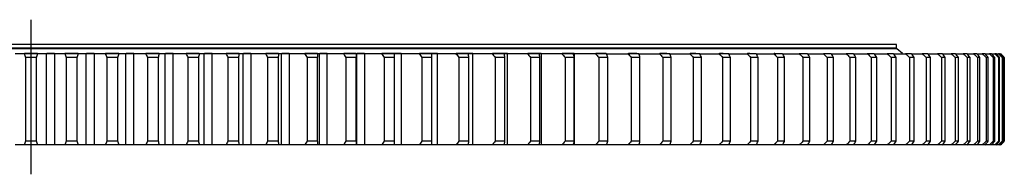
# Model space of a CAD drawing. Header units: millimetres. Extents: x 87 to 10836, y 6003 to 14592.
# Tile 5 of 16: x 2983 to 4064, y 10241 to 10410. Entities that reach past the tile are written whole.
import ezdxf

# ---------------------------------------------------------------- set-up
doc = ezdxf.new("R2010")
doc.units = ezdxf.units.MM
doc.header["$LTSCALE"] = 50

msp = doc.modelspace()

# ---------------------------------------------------------------- linework, layer by layer
at = {"lineweight": 25}
msp.add_line((2994.9, 10410.3), (2994.9, 10240.9), dxfattribs=at)
at = {"color": 7, "linetype": 'Continuous', "lineweight": 25}
for p, q in [((3946.4, 10378.5), (2043.4, 10378.5)), ((3945.9, 10383), (2043.9, 10383)), ((3945.9, 10379), (2043.9, 10379)), ((3938.9, 10378.5), (3938.9, 10379)), ((3945.9, 10379), (3945.9, 10383)), ((3952.4, 10373.1), (3946.4, 10378.5)), ((3002.6, 10373), (2987.3, 10373)), ((3002.2, 10373.1), (2987.7, 10373.1)), ((2988.8, 10369), (2988.8, 10277)), ((3001, 10369), (2988.8, 10369)), ((3001, 10277), (3001, 10369)), ((3012.1, 10273), (3012.1, 10373)), ((3021.3, 10373), (3012.1, 10373)), ((3020.9, 10373.1), (3012.5, 10373.1)), ((3021.3, 10273), (3021.3, 10373)), ((3047.2, 10373), (3032, 10373)), ((3046.8, 10373.1), (3032.3, 10373.1)), ((3033.6, 10369), (3033.6, 10277)), ((3045.8, 10369), (3033.6, 10369)), ((3045.8, 10277), (3045.8, 10369)), ((3055.7, 10273), (3055.7, 10373)), ((3064.8, 10373), (3055.7, 10373)), ((3064.4, 10373.1), (3056, 10373.1)), ((3064.8, 10273), (3064.8, 10373)), ((3091.7, 10373), (3076.5, 10373)), ((3091.4, 10373.1), (3076.9, 10373.1)), ((3078.4, 10369), (3078.4, 10277)), ((3090.5, 10369), (3078.4, 10369)), ((3090.5, 10277), (3090.5, 10369)), ((3099.1, 10273), (3099.1, 10373)), ((3108.1, 10373), (3099.1, 10373)), ((3107.8, 10373.1), (3099.4, 10373.1)), ((3108.1, 10273), (3108.1, 10373)), ((3136, 10373), (3120.9, 10373)), ((3135.7, 10373.1), (3121.3, 10373.1)), ((3122.9, 10369), (3122.9, 10277)), ((3135, 10369), (3122.9, 10369)), ((3135, 10277), (3135, 10369)), ((3142.3, 10273), (3142.3, 10373)), ((3151.3, 10373), (3142.3, 10373)), ((3151, 10373.1), (3142.6, 10373.1)), ((3151.3, 10273), (3151.3, 10373)), ((3180.2, 10373), (3165.1, 10373)), ((3179.8, 10373.1), (3165.5, 10373.1)), ((3167.3, 10369), (3167.3, 10277)), ((3179.3, 10369), (3167.3, 10369)), ((3179.3, 10277), (3179.3, 10369)), ((3185.3, 10273), (3185.3, 10373)), ((3194.2, 10373), (3185.3, 10373)), ((3193.9, 10373.1), (3185.6, 10373.1)), ((3194.2, 10273), (3194.2, 10373)), ((3223.9, 10373), (3209, 10373)), ((3223.6, 10373.1), (3209.4, 10373.1)), ((3211.4, 10369), (3211.4, 10277)), ((3223.3, 10369), (3211.4, 10369)), ((3223.3, 10277), (3223.3, 10369)), ((3227.9, 10273), (3227.9, 10373)), ((3236.8, 10373), (3227.9, 10373)), ((3236.5, 10373.1), (3228.3, 10373.1)), ((3236.8, 10273), (3236.8, 10373)), ((3267.3, 10373), (3252.6, 10373)), ((3267, 10373.1), (3252.9, 10373.1)), ((3255, 10369), (3255, 10277)), ((3266.8, 10369), (3255, 10369)), ((3266.8, 10277), (3266.8, 10369)), ((3270.1, 10273), (3270.1, 10373)), ((3278.9, 10373), (3270.1, 10373)), ((3278.6, 10373.1), (3270.5, 10373.1)), ((3278.9, 10273), (3278.9, 10373)), ((3310.2, 10373), (3295.6, 10373)), ((3309.9, 10373.1), (3296, 10373.1)), ((3298.3, 10369), (3298.3, 10277)), ((3309.9, 10369), (3298.3, 10369)), ((3309.9, 10277), (3309.9, 10369)), ((3311.9, 10273), (3311.9, 10373)), ((3320.5, 10373), (3311.9, 10373)), ((3320.2, 10373.1), (3312.2, 10373.1)), ((3320.5, 10273), (3320.5, 10373)), ((3352.6, 10373), (3338.2, 10373)), ((3352.3, 10373.1), (3338.6, 10373.1)), ((3340.9, 10369), (3340.9, 10277)), ((3352.4, 10369), (3340.9, 10369)), ((3352.4, 10277), (3352.4, 10369)), ((3353, 10273), (3353, 10373)), ((3361.6, 10373), (3353, 10373)), ((3361.3, 10373.1), (3353.4, 10373.1)), ((3361.6, 10273), (3361.6, 10373)), ((3394.3, 10373), (3380.1, 10373)), ((3401.7, 10373.1), (3380.5, 10373.1)), ((3383, 10369), (3383, 10277)), ((3394.3, 10369), (3383, 10369)), ((3402, 10373), (3394.3, 10373)), ((3394.3, 10277), (3394.3, 10369)), ((3402, 10273), (3402, 10373)), ((3435.3, 10373), (3421.4, 10373)), ((3441.5, 10373.1), (3421.7, 10373.1)), ((3435.5, 10369), (3424.4, 10369)), ((3424.4, 10369), (3424.4, 10277)), ((3441.7, 10373), (3435.3, 10373)), ((3435.5, 10277), (3435.5, 10369)), ((3441.7, 10273), (3441.7, 10373)), ((3475.5, 10373), (3461.9, 10373)), ((3480.4, 10373.1), (3462.3, 10373.1)), ((3465.1, 10369), (3465.1, 10277)), ((3476, 10369), (3465.1, 10369)), ((3480.6, 10373), (3475.5, 10373)), ((3476, 10277), (3476, 10369)), ((3480.6, 10273), (3480.6, 10373)), ((3515, 10373), (3501.6, 10373)), ((3518.4, 10373.1), (3502, 10373.1)), ((3504.9, 10369), (3504.9, 10277)), ((3515.6, 10369), (3504.9, 10369)), ((3518.7, 10373), (3515, 10373)), ((3515.6, 10277), (3515.6, 10369)), ((3518.7, 10273), (3518.7, 10373)), ((3553.4, 10373), (3540.4, 10373)), ((3555.6, 10373.1), (3540.8, 10373.1)), ((3554.2, 10369), (3543.8, 10369)), ((3543.8, 10369), (3543.8, 10277)), ((3555.8, 10373), (3553.4, 10373)), ((3554.2, 10277), (3554.2, 10369)), ((3555.8, 10273), (3555.8, 10373)), ((3591, 10373), (3578.3, 10373)), ((3591.8, 10373.1), (3578.6, 10373.1)), ((3581.8, 10369), (3581.8, 10277)), ((3591.9, 10369), (3581.8, 10369)), ((3592, 10373), (3591, 10373)), ((3591.9, 10277), (3591.9, 10369)), ((3592, 10273), (3592, 10373)), ((3627.4, 10373), (3615.1, 10373)), ((3626.9, 10373.1), (3615.5, 10373.1)), ((3618.7, 10369), (3618.7, 10277)), ((3628.6, 10369), (3618.7, 10369)), ((3628.6, 10277), (3628.6, 10369)), ((3662.8, 10373), (3650.9, 10373)), ((3660.8, 10373.1), (3651.3, 10373.1)), ((3654.5, 10369), (3654.5, 10277)), ((3664.1, 10369), (3654.5, 10369)), ((3664.1, 10277), (3664.1, 10369)), ((3697, 10373), (3685.4, 10373)), ((3693.7, 10373.1), (3685.8, 10373.1)), ((3689.2, 10369), (3689.2, 10277)), ((3698.4, 10369), (3689.2, 10369)), ((3698.4, 10277), (3698.4, 10369)), ((3729.9, 10373), (3718.8, 10373)), ((3725.4, 10373.1), (3719.3, 10373.1)), ((3722.7, 10369), (3722.7, 10277)), ((3731.6, 10369), (3722.7, 10369)), ((3731.6, 10277), (3731.6, 10369)), ((3761.6, 10373), (3750.9, 10373)), ((3755.6, 10373.1), (3751.4, 10373.1)), ((3754.9, 10369), (3754.9, 10277)), ((3763.4, 10369), (3754.9, 10369)), ((3763.4, 10277), (3763.4, 10369)), ((3791.9, 10373), (3781.7, 10373)), ((3784.7, 10373.1), (3782.1, 10373.1)), ((3793.9, 10369), (3785.7, 10369)), ((3785.7, 10369), (3785.7, 10277)), ((3793.9, 10277), (3793.9, 10369)), ((3820.8, 10373), (3811.1, 10373)), ((3812.3, 10373.1), (3811.6, 10373.1)), ((3815.2, 10369), (3815.2, 10277)), ((3822.9, 10369), (3815.2, 10369)), ((3822.9, 10277), (3822.9, 10369)), ((3848.3, 10373), (3839.1, 10373)), ((3843.2, 10369), (3843.2, 10277)), ((3850.6, 10369), (3843.2, 10369)), ((3850.6, 10277), (3850.6, 10369)), ((3874.3, 10373), (3865.6, 10373)), ((3869.7, 10369), (3869.7, 10277)), ((3876.7, 10369), (3869.7, 10369)), ((3876.7, 10277), (3876.7, 10369)), ((3898.7, 10373), (3890.6, 10373)), ((3894.8, 10369), (3894.8, 10277)), ((3901.3, 10369), (3894.8, 10369)), ((3901.3, 10277), (3901.3, 10369)), ((3921.6, 10373), (3913.9, 10373)), ((3918.2, 10369), (3918.2, 10277)), ((3924.3, 10369), (3918.2, 10369)), ((3924.3, 10277), (3924.3, 10369)), ((3942.8, 10373), (3935.7, 10373)), ((3940, 10369), (3940, 10277)), ((3945.6, 10369), (3940, 10369)), ((3945.6, 10277), (3945.6, 10369)), ((3945.9, 10373), (3945.9, 10373.1)), ((3962.3, 10373), (3955.9, 10373)), ((3960.1, 10369), (3960.1, 10277)), ((3965.3, 10369), (3960.1, 10369)), ((3962.7, 10373), (3974.3, 10373)), ((3965.3, 10277), (3965.3, 10369)), ((3980.2, 10373), (3974.3, 10373)), ((3983.3, 10369), (3978.6, 10369)), ((3978.6, 10369), (3978.6, 10277)), ((3980.6, 10373), (3991, 10373)), ((3983.3, 10277), (3983.3, 10369)), ((3996.3, 10373), (3991, 10373)), ((3995.3, 10369), (3995.3, 10277)), ((3999.6, 10369), (3995.3, 10369)), ((3996.7, 10373), (4006, 10373)), ((3999.6, 10277), (3999.6, 10369)), ((4010.7, 10373), (4006, 10373)), ((4010.3, 10369), (4010.3, 10277)), ((4014.1, 10369), (4010.3, 10369)), ((4011.1, 10373), (4019.2, 10373)), ((4014.1, 10277), (4014.1, 10369)), ((4023.3, 10373), (4019.2, 10373)), ((4023.5, 10369), (4023.5, 10277)), ((4026.8, 10369), (4023.5, 10369)), ((4023.7, 10373), (4030.6, 10373)), ((4026.8, 10277), (4026.8, 10369)), ((4034.1, 10373), (4030.6, 10373)), ((4034.4, 10373), (4040.2, 10373)), ((4034.9, 10369), (4034.9, 10277)), ((4037.7, 10369), (4034.9, 10369)), ((4037.7, 10277), (4037.7, 10369)), ((4043.1, 10373), (4040.2, 10373)), ((4043.4, 10373), (4048, 10373)), ((4044.4, 10369), (4044.4, 10277)), ((4046.7, 10369), (4044.4, 10369)), ((4046.7, 10277), (4046.7, 10369)), ((4050.2, 10373), (4048, 10373)), ((4050.5, 10373), (4053.9, 10373)), ((4052.2, 10369), (4052.2, 10277)), ((4053.9, 10369), (4052.2, 10369)), ((4055.5, 10373), (4053.9, 10373)), ((4053.9, 10277), (4053.9, 10369)), ((4055.8, 10373), (4057.9, 10373)), ((4058.9, 10373), (4057.9, 10373)), ((4058, 10369), (4058, 10277)), ((4059.3, 10369), (4058, 10369)), ((4059.2, 10373), (4060.1, 10373)), ((4059.3, 10277), (4059.3, 10369)), ((4062, 10369), (4062, 10277)), ((4062.8, 10369), (4062, 10369)), ((4062.8, 10277), (4062.8, 10369)), ((4064.2, 10369), (4064.2, 10277)), ((4064.4, 10369), (4064.2, 10369)), ((4064.4, 10277), (4064.4, 10369)), ((3002.6, 10273), (2987.3, 10273)), ((3001, 10277), (2988.8, 10277)), ((3021.3, 10273), (3012.1, 10273)), ((3047.2, 10273), (3032, 10273)), ((3045.8, 10277), (3033.6, 10277)), ((3064.8, 10273), (3055.7, 10273)), ((3091.7, 10273), (3076.5, 10273)), ((3090.5, 10277), (3078.4, 10277)), ((3108.1, 10273), (3099.1, 10273)), ((3136, 10273), (3120.9, 10273)), ((3135, 10277), (3122.9, 10277)), ((3151.3, 10273), (3142.3, 10273)), ((3180.2, 10273), (3165.1, 10273)), ((3179.3, 10277), (3167.3, 10277)), ((3194.2, 10273), (3185.3, 10273)), ((3223.9, 10273), (3209, 10273)), ((3223.3, 10277), (3211.4, 10277)), ((3236.8, 10273), (3227.9, 10273)), ((3267.3, 10273), (3252.6, 10273)), ((3266.8, 10277), (3255, 10277)), ((3278.9, 10273), (3270.1, 10273)), ((3310.2, 10273), (3295.6, 10273)), ((3309.9, 10277), (3298.3, 10277)), ((3320.5, 10273), (3311.9, 10273)), ((3352.6, 10273), (3338.2, 10273)), ((3352.4, 10277), (3340.9, 10277)), ((3361.6, 10273), (3353, 10273)), ((3394.3, 10273), (3380.1, 10273)), ((3394.3, 10277), (3383, 10277)), ((3402, 10273), (3394.3, 10273)), ((3435.3, 10273), (3421.4, 10273)), ((3435.5, 10277), (3424.4, 10277)), ((3441.7, 10273), (3435.3, 10273)), ((3475.5, 10273), (3461.9, 10273)), ((3476, 10277), (3465.1, 10277)), ((3480.6, 10273), (3475.5, 10273)), ((3515, 10273), (3501.6, 10273)), ((3515.6, 10277), (3504.9, 10277)), ((3518.7, 10273), (3515, 10273)), ((3553.4, 10273), (3540.4, 10273)), ((3554.2, 10277), (3543.8, 10277)), ((3555.8, 10273), (3553.4, 10273)), ((3591, 10273), (3578.3, 10273)), ((3591.9, 10277), (3581.8, 10277)), ((3592, 10273), (3591, 10273)), ((3627.4, 10273), (3615.1, 10273)), ((3628.6, 10277), (3618.7, 10277)), ((3662.8, 10273), (3650.9, 10273)), ((3664.1, 10277), (3654.5, 10277)), ((3697, 10273), (3685.4, 10273)), ((3698.4, 10277), (3689.2, 10277)), ((3729.9, 10273), (3718.8, 10273)), ((3731.6, 10277), (3722.7, 10277)), ((3761.6, 10273), (3750.9, 10273)), ((3763.4, 10277), (3754.9, 10277)), ((3791.9, 10273), (3781.7, 10273)), ((3793.9, 10277), (3785.7, 10277)), ((3820.8, 10273), (3811.1, 10273)), ((3822.9, 10277), (3815.2, 10277)), ((3848.3, 10273), (3839.1, 10273)), ((3850.6, 10277), (3843.2, 10277)), ((3874.3, 10273), (3865.6, 10273)), ((3876.7, 10277), (3869.7, 10277)), ((3898.7, 10273), (3890.6, 10273)), ((3901.3, 10277), (3894.8, 10277)), ((3913.9, 10273), (3899.1, 10273)), ((3921.6, 10273), (3913.9, 10273)), ((3924.3, 10277), (3918.2, 10277)), ((3935.7, 10273), (3921.9, 10273)), ((3942.8, 10273), (3935.7, 10273)), ((3945.6, 10277), (3940, 10277)), ((3955.9, 10273), (3943.1, 10273)), ((3962.3, 10273), (3955.9, 10273)), ((3965.3, 10277), (3960.1, 10277)), ((3974.3, 10273), (3962.7, 10273)), ((3980.2, 10273), (3974.3, 10273)), ((3983.3, 10277), (3978.6, 10277)), ((3991, 10273), (3980.6, 10273)), ((3996.3, 10273), (3991, 10273)), ((3999.6, 10277), (3995.3, 10277)), ((4006, 10273), (3996.7, 10273)), ((4010.7, 10273), (4006, 10273)), ((4014.1, 10277), (4010.3, 10277)), ((4019.2, 10273), (4011.1, 10273)), ((4023.3, 10273), (4019.2, 10273)), ((4026.8, 10277), (4023.5, 10277)), ((4030.6, 10273), (4023.7, 10273)), ((4034.1, 10273), (4030.6, 10273)), ((4040.2, 10273), (4034.4, 10273)), ((4037.7, 10277), (4034.9, 10277)), ((4043.1, 10273), (4040.2, 10273)), ((4048, 10273), (4043.4, 10273)), ((4046.7, 10277), (4044.4, 10277)), ((4050.2, 10273), (4048, 10273)), ((4053.9, 10273), (4050.5, 10273)), ((4053.9, 10277), (4052.2, 10277)), ((4055.5, 10273), (4053.9, 10273)), ((4057.9, 10273), (4055.8, 10273)), ((4058.9, 10273), (4057.9, 10273)), ((4059.3, 10277), (4058, 10277)), ((4060.1, 10273), (4059.2, 10273)), ((4062.8, 10277), (4062, 10277)), ((4064.4, 10277), (4064.2, 10277))]:
    msp.add_line(p, q, dxfattribs=at)
for points in [[(2987.3, 10373), (2984, 10373), (2980.9, 10373), (2977.7, 10373)], [(2987.3, 10373), (2987.8, 10371.7), (2988.3, 10370.3), (2988.8, 10369)], [(3001, 10369), (3001.5, 10370.3), (3002, 10371.7), (3002.6, 10373)], [(3012.1, 10373), (3009, 10373), (3005.8, 10373), (3002.6, 10373)], [(3032, 10373), (3028.3, 10373), (3024.8, 10373), (3021.3, 10373)], [(3032, 10373), (3032.5, 10371.7), (3033.1, 10370.3), (3033.6, 10369)], [(3045.8, 10369), (3046.3, 10370.3), (3046.7, 10371.7), (3047.2, 10373)], [(3055.7, 10373), (3052.9, 10373), (3050.1, 10373), (3047.2, 10373)], [(3076.5, 10373), (3072.5, 10373), (3068.6, 10373), (3064.8, 10373)], [(3076.5, 10373), (3077.1, 10371.7), (3077.7, 10370.3), (3078.4, 10369)], [(3090.5, 10369), (3090.9, 10370.3), (3091.3, 10371.7), (3091.7, 10373)], [(3099.1, 10373), (3096.7, 10373), (3094.2, 10373), (3091.7, 10373)], [(3120.9, 10373), (3116.6, 10373), (3112.3, 10373), (3108.1, 10373)], [(3120.9, 10373), (3121.6, 10371.7), (3122.3, 10370.3), (3122.9, 10369)], [(3135, 10369), (3135.4, 10370.3), (3135.7, 10371.7), (3136, 10373)], [(3142.3, 10373), (3140.3, 10373), (3138.2, 10373), (3136, 10373)], [(3165.1, 10373), (3160.5, 10373), (3155.9, 10373), (3151.3, 10373)], [(3165.1, 10373), (3165.9, 10371.7), (3166.6, 10370.3), (3167.3, 10369)], [(3179.3, 10369), (3179.6, 10370.3), (3179.9, 10371.7), (3180.2, 10373)], [(3185.3, 10373), (3183.6, 10373), (3181.9, 10373), (3180.2, 10373)], [(3209, 10373), (3204, 10373), (3199.1, 10373), (3194.2, 10373)], [(3209, 10373), (3209.8, 10371.7), (3210.6, 10370.3), (3211.4, 10369)], [(3223.3, 10369), (3223.5, 10370.3), (3223.7, 10371.7), (3223.9, 10373)], [(3227.9, 10373), (3226.7, 10373), (3225.3, 10373), (3223.9, 10373)], [(3252.6, 10373), (3247.2, 10373), (3242, 10373), (3236.8, 10373)], [(3252.6, 10373), (3253.4, 10371.7), (3254.2, 10370.3), (3255, 10369)], [(3266.8, 10369), (3267, 10370.3), (3267.2, 10371.7), (3267.3, 10373)], [(3270.1, 10373), (3269.3, 10373), (3268.3, 10373), (3267.3, 10373)], [(3295.6, 10373), (3290, 10373), (3284.4, 10373), (3278.9, 10373)], [(3295.6, 10373), (3296.5, 10371.7), (3297.4, 10370.3), (3298.3, 10369)], [(3309.9, 10369), (3310, 10370.3), (3310.1, 10371.7), (3310.2, 10373)], [(3311.9, 10373), (3311.4, 10373), (3310.8, 10373), (3310.2, 10373)], [(3338.2, 10373), (3332.2, 10373), (3326.4, 10373), (3320.5, 10373)], [(3338.2, 10373), (3339.1, 10371.7), (3340, 10370.3), (3340.9, 10369)], [(3352.4, 10369), (3352.5, 10370.3), (3352.5, 10371.7), (3352.6, 10373)], [(3353, 10373), (3353, 10373), (3352.8, 10373), (3352.6, 10373)], [(3380.1, 10373), (3373.9, 10373), (3367.7, 10373), (3361.6, 10373)], [(3380.1, 10373), (3381.1, 10371.7), (3382, 10370.3), (3383, 10369)], [(3394.3, 10369), (3394.3, 10370.3), (3394.3, 10371.7), (3394.3, 10373)], [(3421.4, 10373), (3414.9, 10373), (3408.4, 10373), (3402, 10373)], [(3421.4, 10373), (3422.4, 10371.7), (3423.4, 10370.3), (3424.4, 10369)], [(3435.5, 10369), (3435.5, 10370.3), (3435.4, 10371.7), (3435.3, 10373)], [(3461.9, 10373), (3455.1, 10373), (3448.4, 10373), (3441.7, 10373)], [(3461.9, 10373), (3463, 10371.7), (3464, 10370.3), (3465.1, 10369)], [(3476, 10369), (3475.8, 10370.3), (3475.7, 10371.7), (3475.5, 10373)], [(3501.6, 10373), (3494.6, 10373), (3487.6, 10373), (3480.6, 10373)], [(3501.6, 10373), (3502.7, 10371.7), (3503.8, 10370.3), (3504.9, 10369)], [(3515.6, 10369), (3515.4, 10370.3), (3515.2, 10371.7), (3515, 10373)], [(3540.4, 10373), (3533.1, 10373), (3525.9, 10373), (3518.7, 10373)], [(3540.4, 10373), (3541.5, 10371.7), (3542.7, 10370.3), (3543.8, 10369)], [(3554.2, 10369), (3554, 10370.3), (3553.7, 10371.7), (3553.4, 10373)], [(3578.3, 10373), (3570.7, 10373), (3563.3, 10373), (3555.8, 10373)], [(3578.3, 10373), (3579.4, 10371.7), (3580.6, 10370.3), (3581.8, 10369)], [(3591.9, 10369), (3591.6, 10370.3), (3591.3, 10371.7), (3591, 10373)], [(3615.1, 10373), (3607.4, 10373), (3599.7, 10373), (3592, 10373)], [(3615.1, 10373), (3616.3, 10371.7), (3617.5, 10370.3), (3618.7, 10369)], [(3628.6, 10369), (3628.2, 10370.3), (3627.8, 10371.7), (3627.4, 10373)], [(3650.9, 10373), (3652.1, 10371.7), (3653.3, 10370.3), (3654.5, 10369)], [(3664.1, 10369), (3663.7, 10370.3), (3663.2, 10371.7), (3662.8, 10373)], [(3685.4, 10373), (3686.7, 10371.7), (3688, 10370.3), (3689.2, 10369)], [(3698.4, 10369), (3698, 10370.3), (3697.5, 10371.7), (3697, 10373)], [(3718.8, 10373), (3720.1, 10371.7), (3721.4, 10370.3), (3722.7, 10369)], [(3731.6, 10369), (3731, 10370.3), (3730.5, 10371.7), (3729.9, 10373)], [(3750.9, 10373), (3752.2, 10371.7), (3753.6, 10370.3), (3754.9, 10369)], [(3763.4, 10369), (3762.8, 10370.3), (3762.2, 10371.7), (3761.6, 10373)], [(3781.7, 10373), (3783.1, 10371.7), (3784.4, 10370.3), (3785.7, 10369)], [(3793.9, 10369), (3793.2, 10370.3), (3792.6, 10371.7), (3791.9, 10373)], [(3811.1, 10373), (3812.5, 10371.7), (3813.8, 10370.3), (3815.2, 10369)], [(3822.9, 10369), (3822.2, 10370.3), (3821.5, 10371.7), (3820.8, 10373)], [(3839.1, 10373), (3840.5, 10371.7), (3841.8, 10370.3), (3843.2, 10369)], [(3850.6, 10369), (3849.8, 10370.3), (3849.1, 10371.7), (3848.3, 10373)], [(3865.6, 10373), (3867, 10371.7), (3868.4, 10370.3), (3869.7, 10369)], [(3876.7, 10369), (3875.9, 10370.3), (3875.1, 10371.7), (3874.3, 10373)], [(3890.6, 10373), (3892, 10371.7), (3893.4, 10370.3), (3894.8, 10369)], [(3901.3, 10369), (3900.4, 10370.3), (3899.6, 10371.7), (3898.7, 10373)], [(3913.9, 10373), (3915.4, 10371.7), (3916.8, 10370.3), (3918.2, 10369)], [(3924.3, 10369), (3923.4, 10370.3), (3922.5, 10371.7), (3921.6, 10373)], [(3935.7, 10373), (3937.1, 10371.7), (3938.6, 10370.3), (3940, 10369)], [(3945.6, 10369), (3944.7, 10370.3), (3943.7, 10371.7), (3942.8, 10373)], [(3955.9, 10373), (3957.3, 10371.7), (3958.7, 10370.3), (3960.1, 10369)], [(3965.3, 10369), (3964.3, 10370.3), (3963.3, 10371.7), (3962.3, 10373)], [(3974.3, 10373), (3975.7, 10371.7), (3977.2, 10370.3), (3978.6, 10369)], [(3983.3, 10369), (3982.3, 10370.3), (3981.2, 10371.7), (3980.2, 10373)], [(3991, 10373), (3992.5, 10371.7), (3993.9, 10370.3), (3995.3, 10369)], [(3999.6, 10369), (3998.5, 10370.3), (3997.4, 10371.7), (3996.3, 10373)], [(4006, 10373), (4007.4, 10371.7), (4008.9, 10370.3), (4010.3, 10369)], [(4014.1, 10369), (4012.9, 10370.3), (4011.8, 10371.7), (4010.7, 10373)], [(4019.2, 10373), (4020.6, 10371.7), (4022.1, 10370.3), (4023.5, 10369)], [(4026.8, 10369), (4025.6, 10370.3), (4024.5, 10371.7), (4023.3, 10373)], [(4030.6, 10373), (4032, 10371.7), (4033.5, 10370.3), (4034.9, 10369)], [(4037.7, 10369), (4036.5, 10370.3), (4035.3, 10371.7), (4034.1, 10373)], [(4040.2, 10373), (4041.6, 10371.7), (4043, 10370.3), (4044.4, 10369)], [(4046.7, 10369), (4045.5, 10370.3), (4044.3, 10371.7), (4043.1, 10373)], [(4048, 10373), (4049.4, 10371.7), (4050.8, 10370.3), (4052.2, 10369)], [(4053.9, 10369), (4052.7, 10370.3), (4051.4, 10371.7), (4050.2, 10373)], [(4053.9, 10373), (4055.3, 10371.7), (4056.6, 10370.3), (4058, 10369)], [(4059.3, 10369), (4058, 10370.3), (4056.7, 10371.7), (4055.5, 10373)], [(4057.9, 10373), (4059.3, 10371.7), (4060.7, 10370.3), (4062, 10369)], [(4062.8, 10369), (4061.5, 10370.3), (4060.2, 10371.7), (4058.9, 10373)], [(4060.1, 10373), (4061.5, 10371.7), (4062.8, 10370.3), (4064.2, 10369)], [(4064.4, 10369), (4063.1, 10370.3), (4061.8, 10371.7), (4060.4, 10373)], [(2987.3, 10273), (2984, 10273), (2980.9, 10273), (2977.7, 10273)], [(2988.8, 10277), (2988.3, 10275.7), (2987.8, 10274.3), (2987.3, 10273)], [(3002.6, 10273), (3002, 10274.3), (3001.5, 10275.7), (3001, 10277)], [(3012.1, 10273), (3009, 10273), (3005.8, 10273), (3002.6, 10273)], [(3032, 10273), (3028.3, 10273), (3024.8, 10273), (3021.3, 10273)], [(3033.6, 10277), (3033.1, 10275.7), (3032.5, 10274.3), (3032, 10273)], [(3047.2, 10273), (3046.7, 10274.3), (3046.3, 10275.7), (3045.8, 10277)], [(3055.7, 10273), (3052.9, 10273), (3050.1, 10273), (3047.2, 10273)], [(3076.5, 10273), (3072.5, 10273), (3068.6, 10273), (3064.8, 10273)], [(3078.4, 10277), (3077.7, 10275.7), (3077.1, 10274.3), (3076.5, 10273)], [(3091.7, 10273), (3091.3, 10274.3), (3090.9, 10275.7), (3090.5, 10277)], [(3099.1, 10273), (3096.7, 10273), (3094.2, 10273), (3091.7, 10273)], [(3120.9, 10273), (3116.6, 10273), (3112.3, 10273), (3108.1, 10273)], [(3122.9, 10277), (3122.3, 10275.7), (3121.6, 10274.3), (3120.9, 10273)], [(3136, 10273), (3135.7, 10274.3), (3135.4, 10275.7), (3135, 10277)], [(3142.3, 10273), (3140.3, 10273), (3138.2, 10273), (3136, 10273)], [(3165.1, 10273), (3160.5, 10273), (3155.9, 10273), (3151.3, 10273)], [(3167.3, 10277), (3166.6, 10275.7), (3165.9, 10274.3), (3165.1, 10273)], [(3180.2, 10273), (3179.9, 10274.3), (3179.6, 10275.7), (3179.3, 10277)], [(3185.3, 10273), (3183.6, 10273), (3181.9, 10273), (3180.2, 10273)], [(3209, 10273), (3204, 10273), (3199.1, 10273), (3194.2, 10273)], [(3211.4, 10277), (3210.6, 10275.7), (3209.8, 10274.3), (3209, 10273)], [(3223.9, 10273), (3223.7, 10274.3), (3223.5, 10275.7), (3223.3, 10277)], [(3227.9, 10273), (3226.7, 10273), (3225.3, 10273), (3223.9, 10273)], [(3252.6, 10273), (3247.2, 10273), (3242, 10273), (3236.8, 10273)], [(3255, 10277), (3254.2, 10275.7), (3253.4, 10274.3), (3252.6, 10273)], [(3267.3, 10273), (3267.2, 10274.3), (3267, 10275.7), (3266.8, 10277)], [(3270.1, 10273), (3269.3, 10273), (3268.3, 10273), (3267.3, 10273)], [(3295.6, 10273), (3290, 10273), (3284.4, 10273), (3278.9, 10273)], [(3298.3, 10277), (3297.4, 10275.7), (3296.5, 10274.3), (3295.6, 10273)], [(3310.2, 10273), (3310.1, 10274.3), (3310, 10275.7), (3309.9, 10277)], [(3311.9, 10273), (3311.4, 10273), (3310.8, 10273), (3310.2, 10273)], [(3338.2, 10273), (3332.2, 10273), (3326.4, 10273), (3320.5, 10273)], [(3340.9, 10277), (3340, 10275.7), (3339.1, 10274.3), (3338.2, 10273)], [(3352.6, 10273), (3352.5, 10274.3), (3352.5, 10275.7), (3352.4, 10277)], [(3353, 10273), (3353, 10273), (3352.8, 10273), (3352.6, 10273)], [(3380.1, 10273), (3373.9, 10273), (3367.7, 10273), (3361.6, 10273)], [(3383, 10277), (3382, 10275.7), (3381.1, 10274.3), (3380.1, 10273)], [(3394.3, 10273), (3394.3, 10274.3), (3394.3, 10275.7), (3394.3, 10277)], [(3421.4, 10273), (3414.9, 10273), (3408.4, 10273), (3402, 10273)], [(3424.4, 10277), (3423.4, 10275.7), (3422.4, 10274.3), (3421.4, 10273)], [(3435.3, 10273), (3435.4, 10274.3), (3435.5, 10275.7), (3435.5, 10277)], [(3461.9, 10273), (3455.1, 10273), (3448.4, 10273), (3441.7, 10273)], [(3465.1, 10277), (3464, 10275.7), (3463, 10274.3), (3461.9, 10273)], [(3475.5, 10273), (3475.7, 10274.3), (3475.8, 10275.7), (3476, 10277)], [(3501.6, 10273), (3494.6, 10273), (3487.6, 10273), (3480.6, 10273)], [(3504.9, 10277), (3503.8, 10275.7), (3502.7, 10274.3), (3501.6, 10273)], [(3515, 10273), (3515.2, 10274.3), (3515.4, 10275.7), (3515.6, 10277)], [(3540.4, 10273), (3533.1, 10273), (3525.9, 10273), (3518.7, 10273)], [(3543.8, 10277), (3542.7, 10275.7), (3541.5, 10274.3), (3540.4, 10273)], [(3553.4, 10273), (3553.7, 10274.3), (3554, 10275.7), (3554.2, 10277)], [(3578.3, 10273), (3570.7, 10273), (3563.3, 10273), (3555.8, 10273)], [(3581.8, 10277), (3580.6, 10275.7), (3579.4, 10274.3), (3578.3, 10273)], [(3591, 10273), (3591.3, 10274.3), (3591.6, 10275.7), (3591.9, 10277)], [(3615.1, 10273), (3607.4, 10273), (3599.7, 10273), (3592, 10273)], [(3618.7, 10277), (3617.5, 10275.7), (3616.3, 10274.3), (3615.1, 10273)], [(3627.4, 10273), (3627.8, 10274.3), (3628.2, 10275.7), (3628.6, 10277)], [(3654.5, 10277), (3653.3, 10275.7), (3652.1, 10274.3), (3650.9, 10273)], [(3662.8, 10273), (3663.2, 10274.3), (3663.7, 10275.7), (3664.1, 10277)], [(3689.2, 10277), (3688, 10275.7), (3686.7, 10274.3), (3685.4, 10273)], [(3697, 10273), (3697.5, 10274.3), (3698, 10275.7), (3698.4, 10277)], [(3722.7, 10277), (3721.4, 10275.7), (3720.1, 10274.3), (3718.8, 10273)], [(3729.9, 10273), (3730.5, 10274.3), (3731, 10275.7), (3731.6, 10277)], [(3754.9, 10277), (3753.6, 10275.7), (3752.2, 10274.3), (3750.9, 10273)], [(3761.6, 10273), (3762.2, 10274.3), (3762.8, 10275.7), (3763.4, 10277)], [(3785.7, 10277), (3784.4, 10275.7), (3783.1, 10274.3), (3781.7, 10273)], [(3791.9, 10273), (3792.6, 10274.3), (3793.2, 10275.7), (3793.9, 10277)], [(3815.2, 10277), (3813.8, 10275.7), (3812.5, 10274.3), (3811.1, 10273)], [(3820.8, 10273), (3821.5, 10274.3), (3822.2, 10275.7), (3822.9, 10277)], [(3843.2, 10277), (3841.8, 10275.7), (3840.5, 10274.3), (3839.1, 10273)], [(3848.3, 10273), (3849.1, 10274.3), (3849.8, 10275.7), (3850.6, 10277)], [(3869.7, 10277), (3868.4, 10275.7), (3867, 10274.3), (3865.6, 10273)], [(3874.3, 10273), (3875.1, 10274.3), (3875.9, 10275.7), (3876.7, 10277)], [(3894.8, 10277), (3893.4, 10275.7), (3892, 10274.3), (3890.6, 10273)], [(3898.7, 10273), (3899.6, 10274.3), (3900.4, 10275.7), (3901.3, 10277)], [(3918.2, 10277), (3916.8, 10275.7), (3915.4, 10274.3), (3913.9, 10273)], [(3921.6, 10273), (3922.5, 10274.3), (3923.4, 10275.7), (3924.3, 10277)], [(3940, 10277), (3938.6, 10275.7), (3937.1, 10274.3), (3935.7, 10273)], [(3942.8, 10273), (3943.7, 10274.3), (3944.7, 10275.7), (3945.6, 10277)], [(3960.1, 10277), (3958.7, 10275.7), (3957.3, 10274.3), (3955.9, 10273)], [(3962.3, 10273), (3963.3, 10274.3), (3964.3, 10275.7), (3965.3, 10277)], [(3978.6, 10277), (3977.2, 10275.7), (3975.7, 10274.3), (3974.3, 10273)], [(3980.2, 10273), (3981.2, 10274.3), (3982.3, 10275.7), (3983.3, 10277)], [(3995.3, 10277), (3993.9, 10275.7), (3992.5, 10274.3), (3991, 10273)], [(3996.3, 10273), (3997.4, 10274.3), (3998.5, 10275.7), (3999.6, 10277)], [(4010.3, 10277), (4008.9, 10275.7), (4007.4, 10274.3), (4006, 10273)], [(4010.7, 10273), (4011.8, 10274.3), (4012.9, 10275.7), (4014.1, 10277)], [(4023.5, 10277), (4022.1, 10275.7), (4020.6, 10274.3), (4019.2, 10273)], [(4023.3, 10273), (4024.5, 10274.3), (4025.6, 10275.7), (4026.8, 10277)], [(4034.9, 10277), (4033.5, 10275.7), (4032, 10274.3), (4030.6, 10273)], [(4034.1, 10273), (4035.3, 10274.3), (4036.5, 10275.7), (4037.7, 10277)], [(4044.4, 10277), (4043, 10275.7), (4041.6, 10274.3), (4040.2, 10273)], [(4043.1, 10273), (4044.3, 10274.3), (4045.5, 10275.7), (4046.7, 10277)], [(4052.2, 10277), (4050.8, 10275.7), (4049.4, 10274.3), (4048, 10273)], [(4050.2, 10273), (4051.4, 10274.3), (4052.7, 10275.7), (4053.9, 10277)], [(4058, 10277), (4056.6, 10275.7), (4055.3, 10274.3), (4053.9, 10273)], [(4055.5, 10273), (4056.7, 10274.3), (4058, 10275.7), (4059.3, 10277)], [(4062, 10277), (4060.7, 10275.7), (4059.3, 10274.3), (4057.9, 10273)], [(4058.9, 10273), (4060.2, 10274.3), (4061.5, 10275.7), (4062.8, 10277)], [(4064.2, 10277), (4062.8, 10275.7), (4061.5, 10274.3), (4060.1, 10273)], [(4060.4, 10273), (4061.8, 10274.3), (4063.1, 10275.7), (4064.4, 10277)]]:
    msp.add_open_spline(points, degree=3, dxfattribs=at)
for points, knots in [([(3627.4, 10373), (3631.7, 10373), (3639.5, 10373), (3647.4, 10373), (3650.9, 10373)], [0, 0, 0, 0, 0.5542568, 1, 1, 1, 1]), ([(3663.1, 10373), (3667, 10373), (3674.4, 10373), (3681.9, 10373), (3685.4, 10373)], [0, 0, 0, 0, 0.520339, 1, 1, 1, 1]), ([(3697.3, 10373), (3700.8, 10373), (3708, 10373), (3715.2, 10373), (3718.8, 10373)], [0, 0, 0, 0, 0.491209, 1, 1, 1, 1]), ([(3730.3, 10373), (3733.4, 10373), (3740.3, 10373), (3747.2, 10373), (3750.9, 10373)], [0, 0, 0, 0, 0.459747, 1, 1, 1, 1]), ([(3761.9, 10373), (3764.7, 10373), (3771.3, 10373), (3777.9, 10373), (3781.7, 10373)], [0, 0, 0, 0, 0.425536, 1, 1, 1, 1]), ([(3792.3, 10373), (3794.7, 10373), (3801, 10373), (3807.3, 10373), (3811.1, 10373)], [0, 0, 0, 0, 0.388059, 1, 1, 1, 1]), ([(3821.2, 10373), (3823.2, 10373), (3829.2, 10373), (3835.2, 10373), (3839.1, 10373)], [0, 0, 0, 0, 0.346672, 1, 1, 1, 1]), ([(3848.7, 10373), (3850.3, 10373), (3856, 10373), (3861.6, 10373), (3865.6, 10373)], [0, 0, 0, 0, 0.300559, 1, 1, 1, 1]), ([(3874.6, 10373), (3875.9, 10373), (3881.2, 10373), (3886.6, 10373), (3890.6, 10373)], [0, 0, 0, 0, 0.248666, 1, 1, 1, 1]), ([(3899.1, 10373), (3900, 10373), (3905, 10373), (3909.9, 10373), (3913.9, 10373)], [0, 0, 0, 0, 0.1896115, 1, 1, 1, 1]), ([(3921.9, 10373), (3922.5, 10373), (3927.1, 10373), (3931.7, 10373), (3935.7, 10373)], [0, 0, 0, 0, 0.121547, 1, 1, 1, 1]), ([(3943.1, 10373), (3943.3, 10373), (3947.5, 10373), (3951.8, 10373), (3955.9, 10373)], [0, 0, 0, 0, 0.041936, 1, 1, 1, 1]), ([(3650.9, 10273), (3646.4, 10273), (3638.6, 10273), (3630.8, 10273), (3627.4, 10273)], [0, 0, 0, 0, 0.567307, 1, 1, 1, 1]), ([(3685.4, 10273), (3680.9, 10273), (3673.4, 10273), (3666, 10273), (3663.1, 10273)], [0, 0, 0, 0, 0.610503, 1, 1, 1, 1]), ([(3718.8, 10273), (3714.2, 10273), (3707, 10273), (3699.8, 10273), (3697.3, 10273)], [0, 0, 0, 0, 0.647599, 1, 1, 1, 1]), ([(3750.9, 10273), (3746.2, 10273), (3739.3, 10273), (3732.4, 10273), (3730.3, 10273)], [0, 0, 0, 0, 0.687662, 1, 1, 1, 1]), ([(3781.7, 10273), (3776.9, 10273), (3770.3, 10273), (3763.7, 10273), (3761.9, 10273)], [0, 0, 0, 0, 0.731224, 1, 1, 1, 1]), ([(3811.1, 10273), (3806.2, 10273), (3799.9, 10273), (3793.6, 10273), (3792.3, 10273)], [0, 0, 0, 0, 0.778941, 1, 1, 1, 1]), ([(3839.1, 10273), (3834.1, 10273), (3828.1, 10273), (3822.2, 10273), (3821.2, 10273)], [0, 0, 0, 0, 0.831632, 1, 1, 1, 1]), ([(3865.6, 10273), (3860.6, 10273), (3854.9, 10273), (3849.3, 10273), (3848.7, 10273)], [0, 0, 0, 0, 0.890336, 1, 1, 1, 1]), ([(3890.6, 10273), (3885.5, 10273), (3880.2, 10273), (3874.9, 10273), (3874.6, 10273)], [0, 0, 0, 0, 0.956392, 1, 1, 1, 1])]:
    msp.add_open_spline(points, degree=3, knots=knots, dxfattribs=at)

doc.saveas('drawing.dxf')
